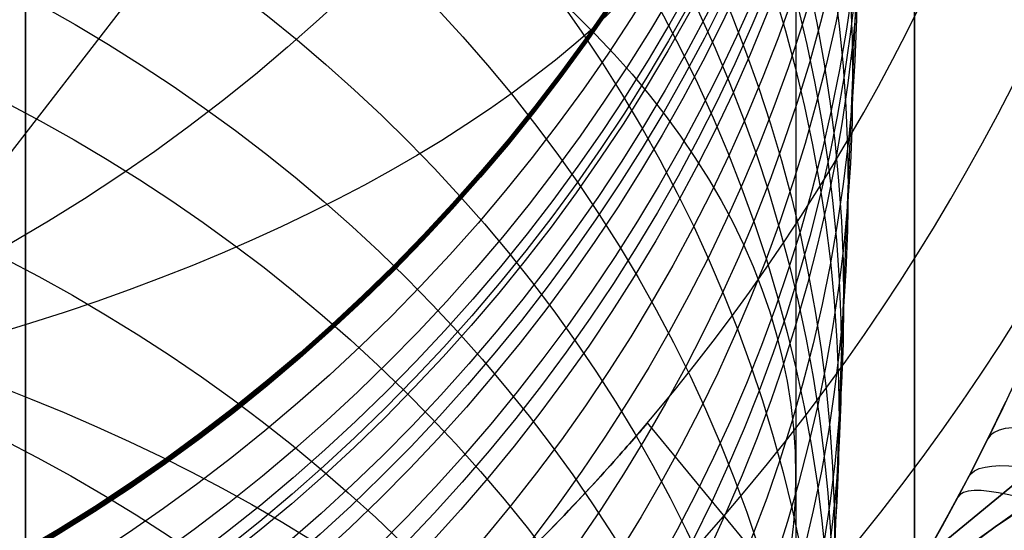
# Model space of a CAD drawing. Extents: x 35624 to 36541, y 4015 to 4839.
# Tile 50 of 150: x 35814.97 to 35823.28, y 4619.16 to 4623.46. Entities that reach past the tile are written whole.
import ezdxf

# ---------------------------------------------------------------- set-up
doc = ezdxf.new("R2010")
doc.units = 0
for name, color, linetype in [('FUSTO_INTERNO', 200, 'CONTINUOUS'), ('GAMBE', 96, 'CONTINUOUS'), ('IGES_LEVEL_1', 4, 'CONTINUOUS'), ('IGES_LEVEL_3', 87, 'CONTINUOUS')]:
    doc.layers.add(name, color=color, linetype=linetype)

msp = doc.modelspace()

# ---------------------------------------------------------------- linework, layer by layer
at = {"layer": 'FUSTO_INTERNO'}
for p, q in [((35823.19875259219, 4619.18672955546, -193.153372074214), (35824.9798316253, 4620.398928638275, -193.153372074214)), ((35823.19875259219, 4619.18672955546, -168.153372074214), (35824.9798316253, 4620.398928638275, -168.153372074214)), ((35824.97983162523, 4620.398928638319, -180.653372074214), (35823.19875259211, 4619.186729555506, -180.653372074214)), ((35820.24503913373, 4620.039776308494, -159.2151838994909), (35820.23732370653, 4620.030711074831, -159.1425050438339)), ((35820.23732370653, 4620.03071107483, -160.1703457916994), (35820.24503913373, 4620.039776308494, -160.0976669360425)), ((35820.24503913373, 4620.039776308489, -201.2142661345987), (35820.23732370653, 4620.030711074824, -201.1415872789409)), ((35820.23732370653, 4620.030711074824, -202.1694280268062), (35820.24503913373, 4620.039776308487, -202.0967491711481)), ((35820.25157224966, 4620.04747174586, -159.2881617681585), (35820.24503913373, 4620.039776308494, -159.2151838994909)), ((35820.24503913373, 4620.039776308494, -160.0976669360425), (35820.25157224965, 4620.04747174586, -160.024689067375)), ((35820.25157224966, 4620.047471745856, -201.2872440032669), (35820.24503913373, 4620.039776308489, -201.2142661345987)), ((35820.24503913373, 4620.039776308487, -202.0967491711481), (35820.25157224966, 4620.047471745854, -202.0237713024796)), ((35820.25692134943, 4620.053788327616, -159.3614069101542), (35820.25157224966, 4620.04747174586, -159.2881617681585)), ((35820.25157224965, 4620.04747174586, -160.024689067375), (35820.25692134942, 4620.053788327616, -159.9514439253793)), ((35820.25692134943, 4620.053788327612, -201.360489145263), (35820.25157224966, 4620.047471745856, -201.2872440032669)), ((35820.25157224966, 4620.047471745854, -202.0237713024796), (35820.25692134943, 4620.053788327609, -201.9505261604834)), ((35820.26108472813, 4620.05871699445, -159.4348875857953), (35820.25692134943, 4620.053788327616, -159.3614069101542)), ((35820.25692134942, 4620.053788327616, -159.9514439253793), (35820.26108472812, 4620.05871699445, -159.8779632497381)), ((35820.26108472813, 4620.058716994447, -201.4339698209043), (35820.25692134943, 4620.053788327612, -201.360489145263)), ((35820.25692134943, 4620.053788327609, -201.9505261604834), (35820.26108472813, 4620.058716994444, -201.8770454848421)), ((35820.26406068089, 4620.062248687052, -159.5085720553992), (35820.26108472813, 4620.05871699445, -159.4348875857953)), ((35820.26108472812, 4620.05871699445, -159.8779632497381), (35820.26406068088, 4620.062248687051, -159.8042787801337)), ((35820.26406068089, 4620.062248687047, -201.5076542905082), (35820.26108472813, 4620.058716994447, -201.4339698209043)), ((35820.26108472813, 4620.058716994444, -201.8770454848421), (35820.26406068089, 4620.062248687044, -201.8033610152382)), ((35820.26584750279, 4620.06437434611, -159.5824285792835), (35820.26406068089, 4620.062248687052, -159.5085720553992)), ((35820.26406068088, 4620.062248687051, -159.8042787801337), (35820.26584750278, 4620.064374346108, -159.7304222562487)), ((35820.26584750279, 4620.064374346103, -201.5815108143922), (35820.26406068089, 4620.062248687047, -201.5076542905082)), ((35820.26406068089, 4620.062248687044, -201.8033610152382), (35820.26584750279, 4620.064374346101, -201.7295044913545)), ((35820.26644348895, 4620.065084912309, -159.6564254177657), (35820.26584750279, 4620.06437434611, -159.5824285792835)), ((35820.26584750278, 4620.064374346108, -159.7304222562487), (35820.26644348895, 4620.065084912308, -159.6564254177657)), ((35820.26644348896, 4620.065084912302, -201.6555076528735), (35820.26584750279, 4620.064374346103, -201.5815108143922)), ((35820.26584750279, 4620.064374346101, -201.7295044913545), (35820.26644348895, 4620.0650849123, -201.6555076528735)), ((35821.55646572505, 4618.499386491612, -159.656425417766), (35820.26644348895, 4620.065084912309, -159.6564254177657)), ((35821.55646572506, 4618.499386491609, -201.6555076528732), (35820.26644348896, 4620.065084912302, -201.6555076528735)), ((35820.18107157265, 4619.965155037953, -158.784706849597), (35820.16629808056, 4619.948061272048, -158.7144886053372)), ((35820.16629808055, 4619.948061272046, -160.598362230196), (35820.18107157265, 4619.965155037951, -160.5281439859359)), ((35820.18107157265, 4619.965155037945, -200.7837890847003), (35820.16629808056, 4619.94806127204, -200.7135708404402)), ((35820.16629808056, 4619.948061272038, -202.5974444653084), (35820.18107157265, 4619.965155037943, -202.5272262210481)), ((35820.19467298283, 4619.980933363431, -158.8554145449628), (35820.18107157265, 4619.965155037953, -158.784706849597)), ((35820.18107157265, 4619.965155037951, -160.5281439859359), (35820.19467298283, 4619.980933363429, -160.4574362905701)), ((35820.19467298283, 4619.980933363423, -200.8544967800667), (35820.18107157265, 4619.965155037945, -200.7837890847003)), ((35820.18107157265, 4619.965155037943, -202.5272262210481), (35820.19467298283, 4619.980933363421, -202.4565185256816)), ((35820.2071006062, 4619.995387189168, -158.9265799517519), (35820.19467298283, 4619.980933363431, -158.8554145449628)), ((35820.19467298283, 4619.980933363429, -160.4574362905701), (35820.2071006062, 4619.995387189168, -160.386270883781)), ((35820.2071006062, 4619.995387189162, -200.9256621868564), (35820.19467298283, 4619.980933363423, -200.8544967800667)), ((35820.19467298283, 4619.980933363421, -202.4565185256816), (35820.2071006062, 4619.99538718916, -202.3853531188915)), ((35820.21835273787, 4620.008507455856, -158.9981713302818), (35820.2071006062, 4619.995387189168, -158.9265799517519)), ((35820.2071006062, 4619.995387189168, -160.386270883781), (35820.21835273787, 4620.008507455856, -160.3146795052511)), ((35820.21835273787, 4620.00850745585, -200.9972535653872), (35820.2071006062, 4619.995387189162, -200.9256621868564)), ((35820.2071006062, 4619.99538718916, -202.3853531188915), (35820.21835273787, 4620.008507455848, -202.3137617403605)), ((35820.22842767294, 4620.020285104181, -159.07015694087), (35820.21835273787, 4620.008507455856, -158.9981713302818)), ((35820.21835273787, 4620.008507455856, -160.3146795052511), (35820.22842767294, 4620.020285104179, -160.2426938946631)), ((35820.22842767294, 4620.020285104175, -201.0692391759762), (35820.21835273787, 4620.00850745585, -200.9972535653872)), ((35820.21835273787, 4620.008507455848, -202.3137617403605), (35820.22842767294, 4620.020285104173, -202.2417761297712)), ((35820.23732370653, 4620.030711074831, -159.1425050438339), (35820.22842767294, 4620.020285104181, -159.07015694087)), ((35820.22842767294, 4620.020285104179, -160.2426938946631), (35820.23732370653, 4620.03071107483, -160.1703457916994)), ((35820.23732370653, 4620.030711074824, -201.1415872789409), (35820.22842767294, 4620.020285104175, -201.0692391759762)), ((35820.22842767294, 4620.020285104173, -202.2417761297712), (35820.23732370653, 4620.030711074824, -202.1694280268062)), ((35821.6837717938, 4618.168064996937, -164.6564491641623), (35823.91170697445, 4620.003722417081, -159.6564491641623)), ((35823.91170697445, 4620.003722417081, -159.6564491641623), (35821.6837717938, 4618.168064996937, -154.6564491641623)), ((35821.6837717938, 4618.168064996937, -196.655483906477), (35823.91170697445, 4620.003722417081, -201.655483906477)), ((35823.91170697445, 4620.003722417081, -201.655483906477), (35821.6837717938, 4618.168064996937, -206.655483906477)), ((35820.11496216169, 4619.888977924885, -158.5070879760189), (35820.09555624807, 4619.866763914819, -158.4392875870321)), ((35820.09555624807, 4619.866763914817, -160.8735632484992), (35820.11496216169, 4619.888977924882, -160.8057628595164)), ((35820.11496216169, 4619.888977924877, -200.5061702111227), (35820.09555624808, 4619.866763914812, -200.4383698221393)), ((35820.09555624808, 4619.866763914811, -202.8726454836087), (35820.1149621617, 4619.888977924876, -202.8048450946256)), ((35820.13324167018, 4619.909963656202, -158.5756474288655), (35820.11496216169, 4619.888977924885, -158.5070879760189)), ((35820.11496216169, 4619.888977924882, -160.8057628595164), (35820.13324167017, 4619.9099636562, -160.7372034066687)), ((35820.13324167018, 4619.909963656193, -200.5747296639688), (35820.11496216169, 4619.888977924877, -200.5061702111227)), ((35820.1149621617, 4619.888977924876, -202.8048450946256), (35820.13324167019, 4619.909963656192, -202.7362856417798)), ((35820.15035421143, 4619.929661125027, -158.6447915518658), (35820.13324167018, 4619.909963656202, -158.5756474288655)), ((35820.13324167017, 4619.9099636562, -160.7372034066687), (35820.15035421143, 4619.929661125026, -160.6680592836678)), ((35820.15035421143, 4619.929661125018, -200.6438737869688), (35820.13324167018, 4619.909963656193, -200.5747296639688)), ((35820.13324167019, 4619.909963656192, -202.7362856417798), (35820.15035421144, 4619.929661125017, -202.6671415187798)), ((35820.16629808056, 4619.948061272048, -158.7144886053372), (35820.15035421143, 4619.929661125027, -158.6447915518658)), ((35820.15035421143, 4619.929661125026, -160.6680592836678), (35820.16629808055, 4619.948061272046, -160.598362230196)), ((35820.16629808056, 4619.94806127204, -200.7135708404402), (35820.15035421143, 4619.929661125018, -200.6438737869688)), ((35820.15035421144, 4619.929661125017, -202.6671415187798), (35820.16629808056, 4619.948061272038, -202.5974444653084)), ((35820.03067538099, 4619.79304081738, -158.2408948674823), (35820.00684700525, 4619.766181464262, -158.1765235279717)), ((35820.00684700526, 4619.766181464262, -161.1363273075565), (35820.03067538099, 4619.79304081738, -161.0719559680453)), ((35820.030675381, 4619.793040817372, -200.2399771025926), (35820.00684700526, 4619.766181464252, -200.1756057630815)), ((35820.00684700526, 4619.766181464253, -203.1354095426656), (35820.030675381, 4619.793040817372, -203.0710382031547)), ((35820.05340697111, 4619.818772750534, -158.306164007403), (35820.03067538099, 4619.79304081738, -158.2408948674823)), ((35820.03067538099, 4619.79304081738, -161.0719559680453), (35820.05340697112, 4619.818772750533, -161.0066868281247)), ((35820.05340697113, 4619.818772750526, -200.3052462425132), (35820.030675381, 4619.793040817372, -200.2399771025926)), ((35820.030675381, 4619.793040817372, -203.0710382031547), (35820.05340697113, 4619.818772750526, -203.0057690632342)), ((35820.07503588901, 4619.843354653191, -158.3723039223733), (35820.05340697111, 4619.818772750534, -158.306164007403)), ((35820.05340697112, 4619.818772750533, -161.0066868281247), (35820.07503588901, 4619.84335465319, -160.9405469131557)), ((35820.07503588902, 4619.843354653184, -200.3713861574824), (35820.05340697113, 4619.818772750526, -200.3052462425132)), ((35820.05340697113, 4619.818772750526, -203.0057690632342), (35820.07503588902, 4619.843354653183, -202.9396291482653)), ((35820.09555624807, 4619.866763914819, -158.4392875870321), (35820.07503588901, 4619.843354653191, -158.3723039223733)), ((35820.07503588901, 4619.84335465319, -160.9405469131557), (35820.09555624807, 4619.866763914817, -160.8735632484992)), ((35820.09555624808, 4619.866763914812, -200.4383698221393), (35820.07503588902, 4619.843354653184, -200.3713861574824)), ((35820.07503588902, 4619.843354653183, -202.9396291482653), (35820.09555624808, 4619.866763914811, -202.8726454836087)), ((35819.95592344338, 4619.709170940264, -158.0505823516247), (35819.92884003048, 4619.679064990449, -157.9890665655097)), ((35819.92884003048, 4619.679064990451, -161.3237842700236), (35819.95592344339, 4619.709170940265, -161.2622684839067)), ((35819.9559234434, 4619.709170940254, -200.049664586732), (35819.92884003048, 4619.679064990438, -199.9881488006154)), ((35819.92884003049, 4619.679064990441, -203.3228665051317), (35819.9559234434, 4619.709170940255, -203.2613507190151)), ((35819.98192773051, 4619.738217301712, -158.1130770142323), (35819.95592344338, 4619.709170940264, -158.0505823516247)), ((35819.95592344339, 4619.709170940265, -161.2622684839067), (35819.98192773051, 4619.738217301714, -161.1997738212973)), ((35819.98192773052, 4619.738217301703, -200.112159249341), (35819.9559234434, 4619.709170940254, -200.049664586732)), ((35819.9559234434, 4619.709170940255, -203.2613507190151), (35819.98192773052, 4619.738217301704, -203.1988560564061)), ((35820.00684700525, 4619.766181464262, -158.1765235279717), (35819.98192773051, 4619.738217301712, -158.1130770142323)), ((35819.98192773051, 4619.738217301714, -161.1997738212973), (35820.00684700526, 4619.766181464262, -161.1363273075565)), ((35820.00684700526, 4619.766181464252, -200.1756057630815), (35819.98192773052, 4619.738217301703, -200.112159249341)), ((35819.98192773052, 4619.738217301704, -203.1988560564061), (35820.00684700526, 4619.766181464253, -203.1354095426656)), ((35819.90068337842, 4619.647922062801, -157.9285566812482), (35819.87145937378, 4619.61576476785, -157.8690797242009)), ((35819.87145937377, 4619.615764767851, -161.4437711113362), (35819.9006833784, 4619.647922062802, -161.3842941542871)), ((35819.90068337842, 4619.647922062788, -199.9276389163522), (35819.87145937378, 4619.615764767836, -199.8681619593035)), ((35819.87145937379, 4619.61576476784, -203.4428533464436), (35819.90068337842, 4619.647922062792, -203.3833763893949)), ((35819.92884003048, 4619.679064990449, -157.9890665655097), (35819.90068337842, 4619.647922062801, -157.9285566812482)), ((35819.9006833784, 4619.647922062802, -161.3842941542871), (35819.92884003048, 4619.679064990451, -161.3237842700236)), ((35819.92884003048, 4619.679064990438, -199.9881488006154), (35819.90068337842, 4619.647922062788, -199.9276389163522)), ((35819.90068337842, 4619.647922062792, -203.3833763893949), (35819.92884003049, 4619.679064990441, -203.3228665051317)), ((35819.8098328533, 4619.548497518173, -157.7533326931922), (35819.77744211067, 4619.513432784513, -157.6971166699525)), ((35819.77744211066, 4619.513432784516, -161.615734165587), (35819.80983285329, 4619.548497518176, -161.5595181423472)), ((35819.8098328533, 4619.548497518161, -199.7524149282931), (35819.77744211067, 4619.513432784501, -199.6961989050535)), ((35819.77744211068, 4619.513432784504, -203.6148164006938), (35819.80983285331, 4619.548497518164, -203.558600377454)), ((35819.8411739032, 4619.58261571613, -157.8106627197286), (35819.8098328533, 4619.548497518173, -157.7533326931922)), ((35819.80983285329, 4619.548497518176, -161.5595181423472), (35819.84117390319, 4619.582615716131, -161.5021881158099)), ((35819.8411739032, 4619.582615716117, -199.8097449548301), (35819.8098328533, 4619.548497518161, -199.7524149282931)), ((35819.80983285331, 4619.548497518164, -203.558600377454), (35819.84117390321, 4619.582615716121, -203.501270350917)), ((35819.87145937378, 4619.61576476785, -157.8690797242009), (35819.8411739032, 4619.58261571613, -157.8106627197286)), ((35819.84117390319, 4619.582615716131, -161.5021881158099), (35819.87145937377, 4619.615764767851, -161.4437711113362)), ((35819.87145937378, 4619.615764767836, -199.8681619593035), (35819.8411739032, 4619.582615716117, -199.8097449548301)), ((35819.84117390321, 4619.582615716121, -203.501270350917), (35819.87145937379, 4619.61576476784, -203.4428533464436)), ((35819.74400756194, 4619.477444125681, -157.6420416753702), (35819.7095350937, 4619.440554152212, -157.5881347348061)), ((35819.70953509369, 4619.440554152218, -161.7247161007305), (35819.74400756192, 4619.477444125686, -161.6708091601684)), ((35819.74400756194, 4619.47744412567, -199.6411239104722), (35819.7095350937, 4619.440554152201, -199.5872169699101)), ((35819.70953509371, 4619.440554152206, -203.7237983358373), (35819.74400756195, 4619.477444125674, -203.6698913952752)), ((35819.77744211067, 4619.513432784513, -157.6971166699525), (35819.74400756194, 4619.477444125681, -157.6420416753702)), ((35819.74400756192, 4619.477444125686, -161.6708091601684), (35819.77744211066, 4619.513432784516, -161.615734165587)), ((35819.77744211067, 4619.513432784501, -199.6961989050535), (35819.74400756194, 4619.47744412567, -199.6411239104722)), ((35819.74400756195, 4619.477444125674, -203.6698913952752), (35819.77744211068, 4619.513432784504, -203.6148164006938)), ((35819.67403059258, 4619.402785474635, -157.5354228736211), (35819.63753702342, 4619.364205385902, -157.4839874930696)), ((35819.6375370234, 4619.364205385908, -161.8288633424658), (35819.67403059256, 4619.402785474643, -161.7774279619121)), ((35819.67403059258, 4619.402785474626, -199.5345051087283), (35819.63753702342, 4619.364205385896, -199.4830697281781)), ((35819.63753702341, 4619.364205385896, -203.8279455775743), (35819.67403059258, 4619.402785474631, -203.7765101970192)), ((35819.7095350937, 4619.440554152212, -157.5881347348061), (35819.67403059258, 4619.402785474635, -157.5354228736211)), ((35819.67403059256, 4619.402785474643, -161.7774279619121), (35819.70953509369, 4619.440554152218, -161.7247161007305)), ((35819.7095350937, 4619.440554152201, -199.5872169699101), (35819.67403059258, 4619.402785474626, -199.5345051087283)), ((35819.67403059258, 4619.402785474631, -203.7765101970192), (35819.70953509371, 4619.440554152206, -203.7237983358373)), ((35819.60010332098, 4619.324886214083, -157.433907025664), (35819.56174180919, 4619.284855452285, -157.3852004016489)), ((35819.56174180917, 4619.284855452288, -161.9276504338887), (35819.60010332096, 4619.324886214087, -161.8789438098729)), ((35819.60010332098, 4619.324886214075, -199.4329892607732), (35819.56174180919, 4619.284855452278, -199.3842826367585)), ((35819.56174180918, 4619.284855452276, -203.9267326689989), (35819.60010332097, 4619.324886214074, -203.8780260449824)), ((35819.63753702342, 4619.364205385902, -157.4839874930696), (35819.60010332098, 4619.324886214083, -157.433907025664)), ((35819.60010332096, 4619.324886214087, -161.8789438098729), (35819.6375370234, 4619.364205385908, -161.8288633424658)), ((35819.63753702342, 4619.364205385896, -199.4830697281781), (35819.60010332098, 4619.324886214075, -199.4329892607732)), ((35819.60010332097, 4619.324886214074, -203.8780260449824), (35819.63753702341, 4619.364205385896, -203.8279455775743)), ((35819.52246481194, 4619.244140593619, -157.3378865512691), (35819.48228465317, 4619.202769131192, -157.2919844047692)), ((35819.48228465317, 4619.202769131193, -162.0208664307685), (35819.52246481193, 4619.244140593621, -161.9749642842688)), ((35819.52246481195, 4619.24414059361, -199.3369687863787), (35819.48228465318, 4619.202769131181, -199.2910666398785)), ((35819.48228465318, 4619.202769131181, -204.0199486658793), (35819.52246481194, 4619.244140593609, -203.9740465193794)), ((35819.56174180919, 4619.284855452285, -157.3852004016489), (35819.52246481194, 4619.244140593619, -157.3378865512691)), ((35819.52246481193, 4619.244140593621, -161.9749642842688), (35819.56174180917, 4619.284855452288, -161.9276504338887)), ((35819.56174180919, 4619.284855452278, -199.3842826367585), (35819.52246481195, 4619.24414059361, -199.3369687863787)), ((35819.52246481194, 4619.244140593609, -203.9740465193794), (35819.56174180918, 4619.284855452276, -203.9267326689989)), ((35819.44121365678, 4619.160768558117, -157.2475128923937), (35819.39926414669, 4619.118166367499, -157.2044909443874)), ((35819.39926414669, 4619.118166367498, -162.1083598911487), (35819.44121365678, 4619.160768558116, -162.0653379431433)), ((35819.44121365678, 4619.160768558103, -199.2465951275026), (35819.39926414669, 4619.118166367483, -199.2035731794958)), ((35819.3992641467, 4619.118166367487, -204.1074421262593), (35819.44121365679, 4619.160768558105, -204.0644201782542)), ((35819.48228465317, 4619.202769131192, -157.2919844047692), (35819.44121365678, 4619.160768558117, -157.2475128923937)), ((35819.44121365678, 4619.160768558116, -162.0653379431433), (35819.48228465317, 4619.202769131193, -162.0208664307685)), ((35819.48228465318, 4619.202769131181, -199.2910666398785), (35819.44121365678, 4619.160768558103, -199.2465951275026)), ((35819.44121365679, 4619.160768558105, -204.0644201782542), (35819.48228465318, 4619.202769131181, -204.0199486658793)), ((35821.46009771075, 4617.914429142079, -193.153372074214), (35823.19875259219, 4619.18672955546, -193.153372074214)), ((35821.46009771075, 4617.914429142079, -168.153372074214), (35823.19875259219, 4619.18672955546, -168.153372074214)), ((35823.19875259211, 4619.186729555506, -180.653372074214), (35821.46009771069, 4617.914429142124, -180.653372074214))]:
    msp.add_line(p, q, dxfattribs=at)
for centre, radius, start, end in [((35807.35868029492, 4631.01470705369, -154.6564491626), 18.9264460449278, 253.6184668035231, 5.353768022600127), ((35807.35868029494, 4631.014707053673, -206.6554839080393), 18.92644604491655, 253.6184668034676, 5.353768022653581), ((35807.35868029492, 4631.014707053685, -180.6559665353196), 18.92644604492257, 253.6184668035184, 5.353768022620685), ((35807.35868029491, 4631.014707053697, -154.6564491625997), 17.92644604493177, 253.6184668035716, 5.353768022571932), ((35807.35868029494, 4631.014707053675, -206.6554839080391), 17.9264460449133, 253.6184668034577, 5.353768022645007), ((35807.35868029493, 4631.014707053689, -154.6564491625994), 16.9264460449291, 253.6184668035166, 5.353768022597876), ((35807.35868029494, 4631.014707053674, -206.6554839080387), 16.92644604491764, 253.6184668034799, 5.353768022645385), ((35807.35868029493, 4631.01470705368, -180.655966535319), 16.92644604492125, 253.6184668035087, 5.353768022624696), ((35859.58449814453, 4567.639871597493, -193.153372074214), 63.0951744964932, 90, 134.999999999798)]:
    msp.add_arc(centre, radius, start, end, dxfattribs=at)
at = {"layer": 'GAMBE'}
for p, q in [((35819.60786052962, 4628.437272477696, -380.0065314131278), (35814.64818985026, 4622.028841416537, -380.0065314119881)), ((35821.51920362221, 4623.180416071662, 167.2837309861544), (35821.51920362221, 4624.882090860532, 168.3141133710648)), ((35821.95823343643, 4622.036300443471, -27.4819298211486), (35822.03428751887, 4623.820298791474, -32.26931877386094)), ((35821.51920362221, 4621.504851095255, 166.2243588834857), (35821.51920362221, 4623.180416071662, 167.2837309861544)), ((35821.92057834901, 4621.080252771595, -25.1145975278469), (35821.95823343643, 4622.036300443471, -27.4819298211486)), ((35821.51920362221, 4619.855630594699, 165.1366754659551), (35821.51920362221, 4621.504851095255, 166.2243588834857)), ((35821.88338724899, 4620.07809045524, -22.76427248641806), (35821.92057834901, 4621.080252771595, -25.1145975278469)), ((35821.82874361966, 4618.480238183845, -19.26342581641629), (35821.88338724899, 4620.07809045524, -22.76427248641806)), ((35821.51920362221, 4618.232981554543, 164.0213548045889), (35821.51920362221, 4619.855630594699, 165.1366754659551))]:
    msp.add_line(p, q, dxfattribs=at)
at = {"layer": 'GAMBE', "extrusion": (-2.023601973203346e-15, -0.06600372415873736, 0.9978193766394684)}
msp.add_circle((35807.51604767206, 4600.292563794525, -669.1904907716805), 14.84346263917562, dxfattribs=at)
at = {"layer": 'GAMBE', "extrusion": (0, 5.571633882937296e-05, 0.9999999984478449)}
msp.add_circle((35807.51576083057, 4632.011283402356, -314.1543264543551), 14.99999999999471, dxfattribs=at)
at = {"layer": 'GAMBE', "extrusion": (-2.374396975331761e-14, -0.01857191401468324, 0.9998275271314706)}
msp.add_circle((35807.51576082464, 4629.661711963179, -166.4276474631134), 14.99999999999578, dxfattribs=at)
at = {"layer": 'GAMBE', "extrusion": (1.595760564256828e-14, -0.01723869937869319, 0.9998514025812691)}
msp.add_circle((35807.51576086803, 4629.879722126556, -160.564706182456), 14.99999996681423, dxfattribs=at)
at = {"layer": 'GAMBE', "extrusion": (1.038675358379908e-14, -0.0159007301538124, 0.9998735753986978)}
msp.add_circle((35807.51576069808, 4630.09062286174, -154.6796451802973), 14.99999978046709, dxfattribs=at)
at = {"layer": 'GAMBE', "extrusion": (-4.309639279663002e-15, -0.01232197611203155, 0.9999240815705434)}
msp.add_circle((35807.51576157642, 4630.616145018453, -138.9869891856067), 14.99999925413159, dxfattribs=at)
at = {"layer": 'GAMBE', "extrusion": (2.503676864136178e-15, -0.008742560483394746, 0.9999617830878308)}
msp.add_circle((35807.51576435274, 4631.085622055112, -123.2901775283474), 14.99999648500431, dxfattribs=at)
at = {"layer": 'GAMBE', "extrusion": (2.281879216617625e-14, -0.005709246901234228, 0.9999837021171)}
msp.add_circle((35807.5157662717, 4631.439559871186, -109.9129758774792), 14.99999456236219, dxfattribs=at)
at = {"layer": 'GAMBE', "extrusion": (2.641543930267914e-14, -0.00367753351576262, 0.999993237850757)}
msp.add_circle((35807.51577571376, 4631.651563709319, -101.4787454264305), 14.99998510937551, dxfattribs=at)
at = {"layer": 'GAMBE', "extrusion": (0, 0.0004025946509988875, 0.9999999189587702)}
msp.add_circle((35807.5158126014, 4632.034892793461, -99.94180080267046), 14.99994822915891, dxfattribs=at)
at = {"layer": 'GAMBE', "extrusion": (-2.913737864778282e-15, 0.0007868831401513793, 0.999999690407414)}
msp.add_circle((35807.51585975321, 4632.083660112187, -111.7558807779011), 14.99990107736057, dxfattribs=at)
at = {"layer": 'GAMBE', "extrusion": (-3.126381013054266e-14, 0.00117117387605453, 0.9999993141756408)}
msp.add_circle((35807.51590468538, 4632.142197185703, -123.5699166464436), 14.99985614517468, dxfattribs=at)
at = {"layer": 'GAMBE', "extrusion": (3.594454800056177e-15, 0.001608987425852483, 0.9999987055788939)}
msp.add_circle((35807.5159531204, 4632.21677904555, -134.5417251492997), 14.99980771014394, dxfattribs=at)
at = {"layer": 'GAMBE', "extrusion": (-3.176028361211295e-14, 0.002046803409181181, 0.9999979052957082)}
msp.add_circle((35807.51599868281, 4632.301853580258, -145.5134622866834), 14.99976214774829, dxfattribs=at)
at = {"layer": 'GAMBE', "extrusion": (-7.8230368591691e-15, 0.002683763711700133, 0.9999963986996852)}
msp.add_circle((35807.51606514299, 4632.663549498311, -243.1822202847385), 14.9996956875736, dxfattribs=at)
at = {"layer": 'GAMBE', "extrusion": (-2.103698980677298e-14, 0.003210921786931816, 0.999994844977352)}
msp.add_circle((35807.51610588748, 4632.530730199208, -159.6203273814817), 14.99965494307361, dxfattribs=at)
at = {"layer": 'GAMBE', "extrusion": (-3.232470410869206e-14, 0.004375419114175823, 0.9999904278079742)}
msp.add_circle((35807.51619276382, 4632.798794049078, -173.7250760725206), 14.99956806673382, dxfattribs=at)
at = {"layer": 'GAMBE', "extrusion": (-1.543650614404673e-14, 0.004587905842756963, 0.9999894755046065)}
msp.add_circle((35807.51620649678, 4632.865425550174, -179.2404670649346), 14.99955433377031, dxfattribs=at)
at = {"layer": 'GAMBE', "extrusion": (-9.474192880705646e-16, 0.004800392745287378, 0.9999884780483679)}
msp.add_circle((35807.51621954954, 4632.934613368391, -184.7558257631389), 14.99954128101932, dxfattribs=at)
at = {"layer": 'GAMBE', "extrusion": (-2.825209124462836e-14, -0.01991535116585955, 0.9998016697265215)}
msp.add_circle((35807.51576260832, 4629.434113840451, -172.3377721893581), 14.999966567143, dxfattribs=at)
at = {"layer": 'GAMBE', "extrusion": (6.926445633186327e-15, -0.06831115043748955, 0.9976640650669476)}
msp.add_circle((35807.51576453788, 4615.903627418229, -386.4978272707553), 14.97150824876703, dxfattribs=at)
at = {"layer": 'GAMBE', "extrusion": (3.009606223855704e-14, -0.09886057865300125, 0.9951012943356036)}
msp.add_circle((35807.5157610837, 4601.969366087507, -522.5440989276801), 14.93675179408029, dxfattribs=at)
at = {"layer": 'GAMBE', "extrusion": (7.713675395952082e-15, -0.1153818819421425, 0.9933212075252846)}
msp.add_circle((35807.51576132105, 4592.673290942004, -596.3075096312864), 14.91499055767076, dxfattribs=at)
at = {"layer": 'GAMBE', "extrusion": (-9.43753100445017e-16, -0.1239468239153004, 0.992288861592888)}
msp.add_circle((35807.51575955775, 4587.36384954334, -634.5895538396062), 14.90311088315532, dxfattribs=at)
at = {"layer": 'GAMBE', "extrusion": (5.379545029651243e-15, -0.1287833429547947, 0.9916727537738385)}
msp.add_circle((35807.51575507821, 4584.217181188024, -656.2182916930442), 14.89625345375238, dxfattribs=at)
at = {"layer": 'GAMBE', "extrusion": (3.615209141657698e-14, -0.1468353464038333, 0.9891609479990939)}
msp.add_circle((35807.51575439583, 4571.520318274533, -737.0086135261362), 14.86978687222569, dxfattribs=at)
at = {"layer": 'GAMBE', "extrusion": (9.079340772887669e-15, -0.1558875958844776, 0.9877748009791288)}
msp.add_circle((35807.51576083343, 4564.585399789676, -777.5177124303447), 14.85567869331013, dxfattribs=at)
at = {"layer": 'GAMBE', "extrusion": (1.532340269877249e-14, -0.1654049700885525, 0.9862257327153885)}
msp.add_circle((35807.51576254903, 4556.882405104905, -820.1715369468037), 14.84103789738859, dxfattribs=at)
at = {"layer": 'GAMBE', "extrusion": (3.537432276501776e-14, -0.1845983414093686, 0.9828140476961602)}
msp.add_circle((35807.51575780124, 4540.054480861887, -906.1966520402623), 14.81025030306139, dxfattribs=at)
at = {"layer": 'GAMBE', "extrusion": (7.531790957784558e-15, -0.1941901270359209, 0.9809639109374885)}
msp.add_circle((35807.51576092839, 4530.992152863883, -949.1789381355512), 14.79414816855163, dxfattribs=at)
at = {"layer": 'GAMBE', "extrusion": (2.114865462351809e-15, -0.20402840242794, 0.9789649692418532)}
msp.add_circle((35807.51576657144, 4521.241338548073, -993.3109668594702), 14.77781833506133, dxfattribs=at)
at = {"layer": 'GAMBE', "extrusion": (4.660975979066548e-14, -0.2235277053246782, 0.9746975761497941)}
msp.add_circle((35807.51576084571, 4500.540388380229, -1080.743157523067), 14.74403767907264, dxfattribs=at)
at = {"layer": 'GAMBE', "extrusion": (-1.970507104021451e-14, -0.2429495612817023, 0.9700389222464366)}
msp.add_circle((35807.51576083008, 4478.084372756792, -1167.803217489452), 14.70895179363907, dxfattribs=at)
at = {"layer": 'GAMBE', "extrusion": (1.967038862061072e-14, -0.2621156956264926, 0.96503645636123)}
msp.add_circle((35807.51576085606, 4454.100686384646, -1253.66797067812), 14.67275822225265, dxfattribs=at)
at = {"layer": 'GAMBE', "extrusion": (6.709137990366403e-14, -0.28081052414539, 0.9597632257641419)}
msp.add_circle((35807.51576082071, 4428.93509084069, -1337.328278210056), 14.63544746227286, dxfattribs=at)
at = {"layer": 'GAMBE', "extrusion": (7.66958146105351e-15, -0.2990850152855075, 0.9542264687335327)}
msp.add_circle((35807.5157604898, 4402.617730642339, -1419.028522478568), 14.59732215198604, dxfattribs=at)
at = {"layer": 'GAMBE', "extrusion": (4.517094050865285e-14, -0.3079514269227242, 0.9514020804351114)}
msp.add_circle((35807.51576086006, 4389.228641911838, -1458.609858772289), 14.57784101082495, dxfattribs=at)
at = {"layer": 'GAMBE', "extrusion": (1.148926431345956e-13, -0.3164743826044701, 0.9486010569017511)}
msp.add_circle((35807.51575411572, 4375.972324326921, -1496.596086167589), 14.55814846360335, dxfattribs=at)
at = {"layer": 'GAMBE', "extrusion": (2.838292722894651e-14, -0.3334365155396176, 0.9427725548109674)}
msp.add_circle((35807.51576025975, 4348.451106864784, -1572.173157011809), 14.51852725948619, dxfattribs=at)
at = {"layer": 'GAMBE', "extrusion": (5.00845007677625e-14, -0.3491851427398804, 0.9370537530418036)}
msp.add_circle((35807.51576082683, 4321.52232694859, -1642.249885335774), 14.48040285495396, dxfattribs=at)
at = {"layer": 'GAMBE', "extrusion": (-2.898922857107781e-14, -0.3655699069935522, 0.930783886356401)}
msp.add_circle((35807.51576081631, 4292.070344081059, -1715.257117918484), 14.442472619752, dxfattribs=at)
at = {"layer": 'GAMBE', "extrusion": (-1.724487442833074e-13, -0.3833556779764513, 0.9236007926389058)}
msp.add_circle((35807.51574865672, 4258.40556076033, -1794.713215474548), 14.40482969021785, dxfattribs=at)
at = {"layer": 'GAMBE', "extrusion": (-9.619851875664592e-14, -0.3921742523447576, 0.9198909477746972)}
msp.add_circle((35807.5157608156, 4241.046693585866, -1834.094866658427), 14.38616294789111, dxfattribs=at)
at = {"layer": 'GAMBE', "extrusion": (-3.828092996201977e-14, 0.8722139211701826, 0.4891246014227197)}
msp.add_circle((-35807.51578404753, -2115.869276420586, 4117.96800075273), 14.00023936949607, dxfattribs=at)
at = {"layer": 'GAMBE', "extrusion": (-6.884147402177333e-14, -0.4012874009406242, 0.915952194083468)}
msp.add_circle((35807.51576134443, 4222.63564805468, -1874.830114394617), 14.36762590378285, dxfattribs=at)
at = {"layer": 'GAMBE', "extrusion": (-1.401869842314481e-13, -0.4198438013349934, 0.9075963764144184)}
msp.add_circle((35807.51575806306, 4183.634834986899, -1957.806391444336), 14.33098414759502, dxfattribs=at)
at = {"layer": 'GAMBE', "extrusion": (-3.173591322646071e-14, -0.429068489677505, 0.9032719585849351)}
msp.add_circle((35807.51576083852, 4163.478361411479, -1999.044452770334), 14.31298278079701, dxfattribs=at)
at = {"layer": 'GAMBE', "extrusion": (2.642525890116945e-15, -0.4383971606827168, 0.8987813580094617)}
msp.add_circle((35807.51576319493, 4142.56554056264, -2040.76206392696), 14.29526585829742, dxfattribs=at)
at = {"layer": 'GAMBE', "extrusion": (-5.163940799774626e-14, -0.4568912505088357, 0.8895225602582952)}
msp.add_circle((35807.51576083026, 4099.500618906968, -2123.44193739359), 14.26072783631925, dxfattribs=at)
at = {"layer": 'GAMBE', "extrusion": (7.371465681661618e-16, -0.475145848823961, 0.879907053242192)}
msp.add_circle((35807.51576083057, 4054.845396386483, -2205.01056386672), 14.227474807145, dxfattribs=at)
at = {"layer": 'GAMBE', "extrusion": (-1.133201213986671e-13, 0.8302793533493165, 0.557347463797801)}
msp.add_circle((-35807.5157828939, -2438.233039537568, 3927.203136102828), 14.0002480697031, dxfattribs=at)
at = {"layer": 'GAMBE', "extrusion": (-7.795878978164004e-14, -0.4930055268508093, 0.8700261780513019)}
msp.add_circle((35807.51576063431, 4009.023217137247, -2284.752912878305), 14.19570389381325, dxfattribs=at)
at = {"layer": 'GAMBE', "extrusion": (6.18511369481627e-14, -0.5074070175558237, 0.8617065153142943)}
msp.add_circle((35807.51576160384, 3970.487718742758, -2349.000685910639), 14.17072142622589, dxfattribs=at)
at = {"layer": 'GAMBE', "extrusion": (-3.704175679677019e-14, -0.5188060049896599, 0.8548919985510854)}
msp.add_circle((35807.51576285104, 3938.953484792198, -2399.812906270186), 14.15140408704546, dxfattribs=at)
at = {"layer": 'GAMBE', "extrusion": (-1.399154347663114e-14, -0.5332663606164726, 0.8459473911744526)}
msp.add_circle((35807.51575951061, 3897.600115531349, -2464.18192310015), 14.12728101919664, dxfattribs=at)
at = {"layer": 'GAMBE', "extrusion": (7.86772785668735e-14, -0.5491975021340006, 0.8356925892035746)}
msp.add_circle((35807.51575856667, 3850.239748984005, -2535.022179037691), 14.10194866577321, dxfattribs=at)
at = {"layer": 'GAMBE', "extrusion": (-7.75767061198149e-15, 0.7829822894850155, 0.6220439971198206)}
msp.add_circle((-35807.51578166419, -2744.525208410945, 3711.085860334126), 14.00025666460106, dxfattribs=at)
at = {"layer": 'GAMBE', "extrusion": (-1.647786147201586e-15, -0.5609215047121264, 0.8278689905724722)}
msp.add_circle((35807.51575953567, 3814.141651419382, -2587.053819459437), 14.08392209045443, dxfattribs=at)
at = {"layer": 'GAMBE', "extrusion": (0.9999999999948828, 3.06280549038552e-06, -9.239873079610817e-07)}
msp.add_arc((4676.838406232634, 78.46537843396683, 35821.53019341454), 103.3315106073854, 286.3391865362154, 220.0858950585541, dxfattribs=at)
at = {"layer": 'IGES_LEVEL_1'}
for p, q in [((35823.38537371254, 4620.450274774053, -306.8115297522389), (35823.26361696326, 4620.189273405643, -306.8650968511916)), ((35823.13480023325, 4619.924309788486, -121.352490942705), (35823.29009118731, 4620.245124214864, -121.4238882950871)), ((35823.26361696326, 4620.189273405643, -306.8650968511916), (35823.1376199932, 4619.929994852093, -306.9138352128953)), ((35822.97302647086, 4619.606193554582, -121.2887689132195), (35823.13480023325, 4619.924309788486, -121.352490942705)), ((35823.1376199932, 4619.929994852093, -306.9138352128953), (35823.0126814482, 4619.6827580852, -306.9561584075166)), ((35823.0126814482, 4619.6827580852, -306.9561584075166), (35822.88390037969, 4619.437305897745, -306.9941605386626)), ((35822.80359188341, 4619.288718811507, -121.2323359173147), (35822.97302647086, 4619.606193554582, -121.2887689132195)), ((35822.88390037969, 4619.437305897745, -306.9941605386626), (35822.75085224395, 4619.192905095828, -307.02800885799)), ((35822.62772373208, 4618.97439774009, -121.1836782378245), (35822.80359188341, 4619.288718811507, -121.2323359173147)), ((35822.75085224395, 4619.192905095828, -307.02800885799), (35822.61400877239, 4618.950486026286, -307.0576168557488))]:
    msp.add_line(p, q, dxfattribs=at)
at = {"layer": 'IGES_LEVEL_1', "extrusion": (0.4605125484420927, 0.8812980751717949, 0.1060278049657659)}
msp.add_arc((-29620.20218140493, -2498.399952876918, 20535.99841020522), 9.967702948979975, 298.3208002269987, 0.0937402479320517, dxfattribs=at)
at = {"layer": 'IGES_LEVEL_1', "extrusion": (0.4783629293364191, 0.8711832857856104, -0.1104924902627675)}
msp.add_arc((-29187.14221339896, 2231.998167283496, 21174.30751498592), 9.96216334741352, 359.8937956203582, 58.86298997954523, dxfattribs=at)
at = {"layer": 'IGES_LEVEL_1', "extrusion": (0.4889930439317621, 0.8680982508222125, 0.08538869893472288)}
msp.add_arc((-28954.59438871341, -2150.806843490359, 21501.05265394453), 9.970246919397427, 298.1203705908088, 0.060056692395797, dxfattribs=at)
at = {"layer": 'IGES_LEVEL_3'}
msp.add_line((35822.51866254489, 4627.898717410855, 77.97675634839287), (35822.51866254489, 4608.62409528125, 77.97675634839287), dxfattribs=at)
at = {"layer": 'IGES_LEVEL_3', "extrusion": (1, 0, 0)}
for centre, radius in [((4677.898717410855, 77.97675634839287, 35815.01866254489), 69.27462212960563), ((4677.898717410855, 77.97675634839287, 35822.51866254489), 69.27462212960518), ((4677.898717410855, 77.97675634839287, 35822.51866254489), 59.63731106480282)]:
    msp.add_circle(centre, radius, dxfattribs=at)

doc.saveas('drawing.dxf')
